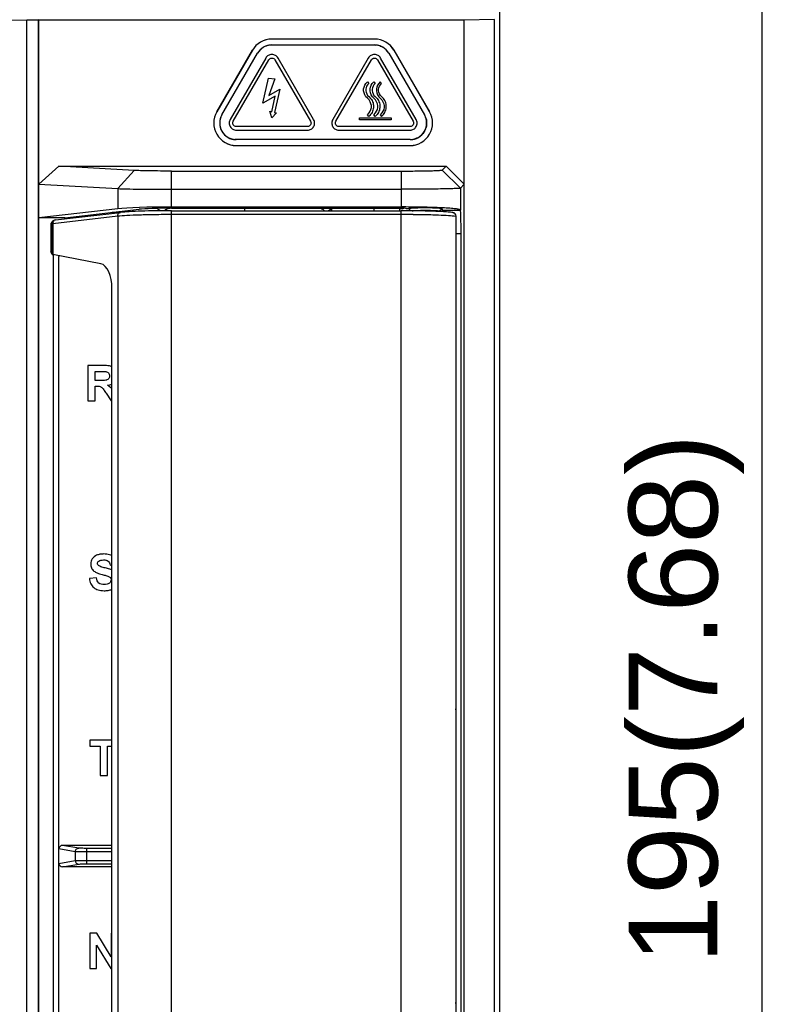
# Model space of a CAD drawing. Header units: millimetres. Extents: x 1895 to 2561, y -1570 to -291.
# Tile 20 of 61: x 2153 to 2219, y -1394 to -1310. Entities that reach past the tile are written whole.
import ezdxf

# ---------------------------------------------------------------- set-up
doc = ezdxf.new("R2010")
doc.units = ezdxf.units.MM
doc.header["$LTSCALE"] = 23.1
doc.header["$PDMODE"] = 3
doc.header["$PDSIZE"] = 0.31
doc.layers.get('0').update_dxf_attribs({"linetype": 'CONTINUOUS'})
doc.layers.get('Defpoints').update_dxf_attribs({"linetype": 'CONTINUOUS'})
for name, color, linetype in [('02___PRT_ALL_AXES', 7, 'CONTINUOUS'), ('9', 7, 'CONTINUOUS'), ('LAYER_1', 7, 'CONTINUOUS')]:
    doc.layers.add(name, color=color, linetype=linetype)
doc.styles.get("Standard").update_dxf_attribs({"font": 'arial.ttf'})
doc.dimstyles.new('DIMSTYLE_2$0', dxfattribs={"dimtxt": 2.5, "dimasz": 3, "dimexe": 0.18, "dimexo": 0.0625, "dimgap": 0.09, "dimtad": 1, "dimdec": 0, "dimdsep": 46, "dimtxsty": 'Standard', "dimblk": '_FILLED', "dimcen": 0.09, "dimadec": 0, "dimazin": 0, "dimtp": 0.01, "dimtm": 0.01, "dimtfac": 1, "dimtdec": 0, "dimtofl": 0, "dimtmove": 0, "dimatfit": 3, "dimldrblk": '_FILLED', "dimfxl": 0, "dimtolj": 1, "dimarcsym": 0})

# ---------------------------------------------------------------- blocks, each defined once
blk = doc.blocks.new('_FILLED')
at = {"color": 0, "linetype": 'ByBlock'}
blk.add_solid([(0, 0), (-1, 0.2), (-1, -0.2)], dxfattribs=at)
blk = doc.blocks.new('*D25')
at = {"color": 0, "linetype": 'Continuous', "lineweight": -2}
for p, q in [((2189.861, -1270.248), (2218.503, -1270.248)), ((2216.003, -1275.248), (2216.003, -1460.248)), ((2173.547, -1465.248), (2218.503, -1465.248))]:
    blk.add_line(p, q, dxfattribs=at)
at = {"layer": 'Defpoints', "color": 0, "linetype": 'Continuous'}
for p in [(2188.861, -1270.248), (2172.547, -1465.248), (2216.003, -1465.248)]:
    blk.add_point(p, dxfattribs=at)
at = {"color": 0, "linetype": 'Continuous', "lineweight": -2, "xscale": 5, "yscale": 5, "zscale": 5}
for p, rotation in [((2216.003, -1270.248), 90), ((2216.003, -1465.248), 270)]:
    blk.add_blockref('_FILLED', p, dxfattribs=dict(at, rotation=rotation))
at = {"color": 0, "linetype": 'Continuous', "insert": (2204.753, -1367.748), "char_height": 7.5, "width": 14.94424, "attachment_point": 2, "rotation": 90, "line_spacing_factor": 0.9}
blk.add_mtext('\\A1;195(7.68)', dxfattribs=at)

msp = doc.modelspace()

# ---------------------------------------------------------------- linework, layer by layer
at = {"color": 0, "linetype": 'Continuous'}
for p, q in [((2193.861, -1451.949), (2193.861, -1283.548)), ((2153.861, -1452.29), (2153.861, -1310.309)), ((2153.861, -1310.309), (2154.809, -1310.309)), ((2154.809, -1310.309), (2154.809, -1452.29)), ((2154.861, -1310.362), (2154.809, -1310.309)), ((2154.861, -1324.223), (2154.861, -1310.362)), ((2190.851, -1310.362), (2154.861, -1310.362)), ((2193.416, -1310.296), (2190.851, -1310.362)), ((2190.851, -1451.456), (2190.851, -1310.362)), ((2193.416, -1451.511), (2193.416, -1310.296)), ((2174.577, -1311.945), (2174.577, -1311.948)), ((2183.254, -1311.945), (2174.577, -1311.945)), ((2183.254, -1311.948), (2174.577, -1311.948)), ((2183.254, -1311.948), (2183.254, -1311.945)), ((2172.925, -1312.898), (2169.918, -1318.096)), ((2169.921, -1318.097), (2172.928, -1312.899)), ((2170.354, -1318.348), (2173.361, -1313.149)), ((2172.928, -1312.899), (2172.925, -1312.898)), ((2174.577, -1312.448), (2183.254, -1312.448)), ((2184.47, -1313.149), (2187.478, -1318.348)), ((2184.906, -1312.898), (2184.903, -1312.899)), ((2184.903, -1312.899), (2187.91, -1318.097)), ((2187.913, -1318.096), (2184.906, -1312.898)), ((2169.918, -1318.096), (2169.921, -1318.097)), ((2187.91, -1318.097), (2187.913, -1318.096)), ((2186.261, -1320.448), (2171.57, -1320.448)), ((2171.569, -1320.948), (2171.569, -1320.952)), ((2171.569, -1320.948), (2186.262, -1320.948)), ((2171.569, -1320.952), (2186.262, -1320.952)), ((2186.262, -1320.952), (2186.262, -1320.948)), ((2154.861, -1324.223), (2156.547, -1322.69)), ((2156.547, -1322.69), (2189.312, -1322.69)), ((2162.937, -1323.056), (2156.547, -1322.69)), ((2162.937, -1323.056), (2161.537, -1324.596)), ((2166.084, -1326.148), (2166.084, -1323.109)), ((2166.084, -1323.109), (2185.522, -1323.109)), ((2185.522, -1323.109), (2185.522, -1326.148)), ((2189.312, -1322.69), (2188.981, -1323.021)), ((2190.52, -1324.56), (2188.981, -1323.021)), ((2190.851, -1324.229), (2189.312, -1322.69)), ((2154.87, -1327.066), (2154.87, -1324.223)), ((2154.87, -1324.223), (2161.537, -1324.596)), ((2161.537, -1324.596), (2161.537, -1326.302)), ((2166.084, -1324.648), (2185.522, -1324.648)), ((2190.52, -1324.56), (2190.851, -1324.229)), ((2190.52, -1324.56), (2190.52, -1326.404)), ((2161.537, -1326.302), (2154.861, -1327.066)), ((2157.071, -1327.066), (2163.356, -1326.345)), ((2166.084, -1326.148), (2185.522, -1326.148)), ((2166.084, -1326.253), (2185.522, -1326.253)), ((2166.084, -1435.632), (2166.084, -1326.465)), ((2166.084, -1326.465), (2185.522, -1326.465)), ((2172.261, -1326.253), (2172.261, -1326.465)), ((2185.361, -1326.253), (2185.361, -1326.465)), ((2185.611, -1326.298), (2185.361, -1326.298)), ((2185.522, -1435.632), (2185.522, -1326.465)), ((2185.611, -1326.298), (2185.701, -1326.254)), ((2185.925, -1326.29), (2185.805, -1326.254)), ((2186.33, -1326.469), (2186.166, -1326.305)), ((2186.261, -1326.468), (2186.261, -1326.4)), ((2186.608, -1326.471), (2186.562, -1326.471)), ((2188.563, -1326.203), (2188.525, -1326.201)), ((2188.965, -1326.297), (2188.766, -1326.496)), ((2188.861, -1326.538), (2188.861, -1326.401)), ((2189.026, -1326.416), (2188.968, -1326.3)), ((2189.026, -1326.416), (2190.526, -1326.416)), ((2190.52, -1326.404), (2190.526, -1326.416)), ((2154.861, -1435.031), (2154.861, -1327.066)), ((2157.071, -1327.066), (2154.861, -1327.066)), ((2155.96, -1327.454), (2156.084, -1327.33)), ((2156.041, -1327.539), (2161.537, -1326.909)), ((2156.28, -1327.24), (2161.775, -1326.61)), ((2157.071, -1327.15), (2157.071, -1327.066)), ((2157.361, -1327.116), (2157.361, -1327.032)), ((2158.961, -1326.933), (2158.961, -1326.849)), ((2158.965, -1326.933), (2158.979, -1326.847)), ((2160.124, -1326.716), (2160.136, -1326.798)), ((2161.683, -1326.621), (2161.076, -1326.607)), ((2161.537, -1326.909), (2161.537, -1435.188)), ((2166.084, -1326.765), (2185.522, -1326.765)), ((2186.491, -1326.769), (2186.523, -1326.77)), ((2186.523, -1326.77), (2186.549, -1326.77)), ((2186.549, -1326.77), (2186.565, -1326.77)), ((2188.564, -1326.815), (2188.589, -1326.816)), ((2188.589, -1326.816), (2188.616, -1326.817)), ((2188.616, -1326.817), (2188.679, -1326.82)), ((2188.958, -1326.542), (2188.916, -1326.54)), ((2189.892, -1326.618), (2189.892, -1326.618)), ((2190.132, -1326.916), (2190.132, -1368.676)), ((2190.155, -1326.916), (2190.132, -1326.916)), ((2190.155, -1368.517), (2190.155, -1326.916)), ((2155.872, -1327.667), (2155.997, -1327.542)), ((2155.872, -1327.667), (2155.872, -1329.948)), ((2155.997, -1330.156), (2155.997, -1327.542)), ((2156.041, -1327.539), (2156.041, -1330.172)), ((2190.576, -1328.413), (2190.155, -1328.413)), ((2190.576, -1433.684), (2190.576, -1328.413)), ((2155.997, -1330.156), (2155.872, -1329.948)), ((2160.106, -1330.95), (2156.041, -1330.172)), ((2156.072, -1330.348), (2156.072, -1431.748)), ((2156.572, -1431.748), (2156.572, -1330.348)), ((2161.048, -1429.053), (2161.048, -1333.043)), ((2159.018, -1339.548), (2159.018, -1342.548)), ((2160.293, -1339.548), (2159.018, -1339.548)), ((2159.624, -1340.817), (2159.624, -1340.056)), ((2159.624, -1340.056), (2160.097, -1340.056)), ((2160.072, -1340.817), (2159.624, -1340.817)), ((2159.624, -1342.548), (2159.624, -1341.296)), ((2159.624, -1341.296), (2159.747, -1341.296)), ((2160.553, -1341.896), (2160.991, -1342.548)), ((2159.018, -1342.548), (2159.624, -1342.548)), ((2160.991, -1342.548), (2161.048, -1342.548)), ((2160.895, -1356.431), (2161.048, -1356.424)), ((2159.737, -1357.513), (2159.147, -1357.571)), ((2190.148, -1368.673), (2190.132, -1368.673)), ((2190.132, -1368.676), (2190.132, -1393.421)), ((2190.148, -1393.424), (2190.148, -1368.673)), ((2161.048, -1371.238), (2159.175, -1371.238)), ((2159.175, -1371.238), (2159.175, -1371.746)), ((2159.175, -1371.746), (2160.065, -1371.746)), ((2160.065, -1371.746), (2160.065, -1374.238)), ((2160.671, -1371.746), (2161.048, -1371.746)), ((2160.671, -1374.238), (2160.671, -1371.746)), ((2160.065, -1374.238), (2160.671, -1374.238)), ((2157.944, -1380.675), (2156.572, -1380.436)), ((2161.048, -1380.137), (2156.874, -1380.137)), ((2158.241, -1380.375), (2156.874, -1380.137)), ((2161.048, -1380.391), (2158.933, -1380.391)), ((2158.933, -1381.706), (2158.933, -1380.391)), ((2156.572, -1381.661), (2157.944, -1381.422)), ((2157.944, -1380.675), (2157.944, -1381.422)), ((2161.048, -1380.691), (2158.933, -1380.691)), ((2158.933, -1381.406), (2161.048, -1381.406)), ((2156.874, -1381.96), (2158.241, -1381.722)), ((2161.048, -1381.96), (2156.874, -1381.96)), ((2158.933, -1381.706), (2161.048, -1381.706)), ((2159.761, -1387.551), (2159.173, -1387.551)), ((2159.173, -1387.551), (2159.173, -1390.551)), ((2160.996, -1389.562), (2159.761, -1387.551)), ((2161.048, -1387.551), (2160.996, -1387.551)), ((2160.996, -1387.551), (2160.996, -1389.562)), ((2159.735, -1388.579), (2160.951, -1390.551)), ((2159.735, -1390.551), (2159.735, -1388.579)), ((2159.173, -1390.551), (2159.735, -1390.551)), ((2160.951, -1390.551), (2161.048, -1390.551)), ((2190.132, -1393.421), (2190.132, -1435.181)), ((2190.132, -1393.424), (2190.148, -1393.424)), ((2190.155, -1393.579), (2190.154, -1393.551)), ((2190.155, -1393.58), (2190.155, -1393.579))]:
    msp.add_line(p, q, dxfattribs=at)
for points in [[(2190.148, -1368.673), (2190.148, -1368.649), (2190.15, -1368.612), (2190.152, -1368.577), (2190.154, -1368.543), (2190.155, -1368.517)], [(2190.154, -1393.551), (2190.149, -1393.473), (2190.148, -1393.432), (2190.148, -1393.424)]]:
    msp.add_lwpolyline(points, dxfattribs=at)
for centre, radius, start, end in [((2174.577, -1313.853), 1.908, 90, 149.94771), ((2174.577, -1313.853), 1.905, 90, 149.94771), ((2183.254, -1313.853), 1.908, 30.05229, 90), ((2183.254, -1313.853), 1.905, 30.05229, 90), ((2174.577, -1313.853), 1.405, 89.98573, 149.90878), ((2183.254, -1313.853), 1.405, 30.08851, 90.01702), ((2171.563, -1319.048), 1.901, 149.94771, 210.07087), ((2171.563, -1319.048), 1.898, 149.94771, 210.07085), ((2186.268, -1319.048), 1.898, 329.93216, 30.05229), ((2186.268, -1319.048), 1.901, 329.93214, 30.05229), ((2171.563, -1319.048), 1.398, 149.94415, 210.07209), ((2186.268, -1319.048), 1.398, 329.93192, 30.05987), ((2171.569, -1319.044), 1.405, 210.10277, 270.02808), ((2186.262, -1319.044), 1.405, 269.97467, 329.89451), ((2171.569, -1319.044), 1.908, 210.09416, 270), ((2171.569, -1319.044), 1.905, 210.09418, 270), ((2186.262, -1319.044), 1.905, 270, 329.90372), ((2186.262, -1319.044), 1.908, 270, 329.90374), ((2185.557, -1411.428), 84.963, 89.32199, 89.47779), ((2189.256, -1326.985), 0.692, 135.05508, 138.86642), ((2189.855, -1326.916), 0.3, 0.00002, 82.82199), ((2157.072, -1330.348), 1, 170.34482, 180), ((2157.072, -1330.348), 0.5, 171.48443, 180)]:
    msp.add_arc(centre, radius, start, end, dxfattribs=at)
for centre, major_axis, ratio, start_param, end_param in [((2166.084, -1326.411), (5, 0), 0.052408, 1.570796, 2.712815), ((2166.084, -1326.411), (3, 0), 0.052408, 1.570796, 2.712815), ((2185.522, -1326.411), (3, 0), 0.052408, 1.476211, 1.570796), ((2189.023, -1328.413), (0, 2), 0.026186, -0.366678, -0.05236), ((2190.523, -1328.413), (0, 2), 0.026186, -1.570796, -0.05236), ((2162.059, -1326.947), (1.863, -0.829), 0.084128, 1.778142, 1.873461), ((2156.172, -1327.666), (0.213, 0.213), 0.997265, 1.570796, 2.357564), ((2156.496, -1330.154), (0.5, 0), 0.087489, -3.089233, -2.712815), ((2160.06, -1332.949), (-0.061, 2.007), 0.491379, -1.632944, -0.109271), ((2156.875, -1380.437), (0.299, -0.052), 0.988605, 1.745579, 3.312493), ((2156.875, -1381.66), (0.299, 0.052), 0.988605, 2.970693, 4.537606)]:
    msp.add_ellipse(centre, major_axis=major_axis, ratio=ratio, start_param=start_param, end_param=end_param, dxfattribs=at)
for points, knots in [([(2166.084, -1323.109), (2165.46, -1323.109), (2164.589, -1323.104), (2163.54, -1323.081), (2163.114, -1323.066), (2162.937, -1323.056)], [0, 0, 0, 0, 0.594222, 0.830707, 1, 1, 1, 1]), ([(2185.522, -1323.109), (2185.743, -1323.109), (2186.178, -1323.108), (2186.809, -1323.103), (2187.393, -1323.095), (2187.907, -1323.085), (2188.283, -1323.074), (2188.535, -1323.063), (2188.683, -1323.056), (2188.801, -1323.048), (2188.89, -1323.041), (2188.944, -1323.031), (2188.975, -1323.027), (2188.981, -1323.021)], [0, 0, 0, 0, 0.19174, 0.37649, 0.547121, 0.697475, 0.821912, 0.872937, 0.915837, 0.950248, 0.975834, 0.99241, 1, 1, 1, 1]), ([(2161.537, -1324.596), (2161.793, -1324.606), (2162.408, -1324.621), (2163.924, -1324.643), (2165.183, -1324.649), (2166.084, -1324.648)], [0, 0, 0, 0, 0.169279, 0.405763, 1, 1, 1, 1]), ([(2190.52, -1324.56), (2190.51, -1324.567), (2190.468, -1324.57), (2190.388, -1324.58), (2190.259, -1324.587), (2190.089, -1324.595), (2189.875, -1324.603), (2189.511, -1324.613), (2188.968, -1324.624), (2188.225, -1324.635), (2187.382, -1324.643), (2186.469, -1324.647), (2185.841, -1324.649), (2185.522, -1324.648)], [0, 0, 0, 0, 0.00739, 0.023893, 0.049449, 0.083849, 0.126751, 0.177786, 0.302262, 0.452675, 0.623375, 0.808195, 1, 1, 1, 1]), ([(2166.084, -1326.465), (2165.641, -1326.465), (2164.789, -1326.471), (2163.599, -1326.498), (2162.606, -1326.541), (2162.02, -1326.582), (2161.775, -1326.61)], [0, 0, 0, 0, 0.308488, 0.592135, 0.828461, 1, 1, 1, 1]), ([(2165.163, -1326.47), (2165.139, -1326.458), (2165.034, -1326.402), (2164.935, -1326.332), (2164.866, -1326.269)], [0, 0, 0, 0, 0.219685, 1, 1, 1, 1]), ([(2165.848, -1326.288), (2165.8, -1326.301), (2165.716, -1326.326), (2165.621, -1326.364), (2165.565, -1326.396), (2165.531, -1326.423), (2165.513, -1326.449), (2165.512, -1326.467)], [0, 0, 0, 0, 0.380429, 0.668342, 0.778939, 0.868975, 1, 1, 1, 1]), ([(2165.992, -1326.254), (2165.98, -1326.256), (2165.931, -1326.267), (2165.884, -1326.279), (2165.848, -1326.288)], [0, 0, 0, 0, 0.265105, 1, 1, 1, 1]), ([(2179.011, -1326.465), (2179.008, -1326.443), (2178.98, -1326.412), (2178.933, -1326.381), (2178.878, -1326.354), (2178.811, -1326.328), (2178.693, -1326.291), (2178.598, -1326.268), (2178.529, -1326.253)], [0, 0, 0, 0, 0.120164, 0.208342, 0.318958, 0.453133, 0.611331, 1, 1, 1, 1]), ([(2179.671, -1326.255), (2179.623, -1326.301), (2179.527, -1326.378), (2179.42, -1326.439), (2179.371, -1326.465)], [0, 0, 0, 0, 0.543755, 1, 1, 1, 1]), ([(2186.331, -1326.468), (2186.264, -1326.468), (2185.994, -1326.466), (2185.724, -1326.465), (2185.522, -1326.465)], [0, 0, 0, 0, 0.248623, 1, 1, 1, 1]), ([(2186.563, -1326.154), (2186.478, -1326.153), (2186.131, -1326.15), (2185.784, -1326.148), (2185.523, -1326.148)], [0, 0, 0, 0, 0.247874, 1, 1, 1, 1]), ([(2186.162, -1326.3), (2186.11, -1326.3), (2186.04, -1326.3), (2185.962, -1326.294), (2185.934, -1326.292), (2185.925, -1326.29)], [0, 0, 0, 0, 0.653014, 0.878454, 1, 1, 1, 1]), ([(2186.56, -1326.25), (2186.504, -1326.253), (2186.407, -1326.259), (2186.295, -1326.27), (2186.228, -1326.279), (2186.194, -1326.285), (2186.174, -1326.291), (2186.163, -1326.297), (2186.162, -1326.3)], [0, 0, 0, 0, 0.412597, 0.722489, 0.835299, 0.918999, 0.973303, 1, 1, 1, 1]), ([(2186.444, -1326.47), (2186.453, -1326.469), (2186.491, -1326.463), (2186.53, -1326.46), (2186.56, -1326.457)], [0, 0, 0, 0, 0.213939, 1, 1, 1, 1]), ([(2187.562, -1326.228), (2187.469, -1326.228), (2187.135, -1326.23), (2186.801, -1326.237), (2186.56, -1326.25)], [0, 0, 0, 0, 0.276665, 1, 1, 1, 1]), ([(2186.56, -1326.457), (2186.704, -1326.444), (2187.038, -1326.43), (2187.372, -1326.425), (2187.562, -1326.425)], [0, 0, 0, 0, 0.433225, 1, 1, 1, 1]), ([(2188.525, -1326.201), (2188.374, -1326.195), (2187.721, -1326.172), (2187.067, -1326.16), (2186.563, -1326.154)], [0, 0, 0, 0, 0.229947, 1, 1, 1, 1]), ([(2188.555, -1326.522), (2188.408, -1326.516), (2187.759, -1326.491), (2187.11, -1326.477), (2186.608, -1326.471)], [0, 0, 0, 0, 0.226648, 1, 1, 1, 1]), ([(2188.563, -1326.25), (2188.492, -1326.246), (2188.158, -1326.232), (2187.824, -1326.228), (2187.562, -1326.228)], [0, 0, 0, 0, 0.2133, 1, 1, 1, 1]), ([(2187.562, -1326.425), (2187.751, -1326.425), (2188.084, -1326.43), (2188.418, -1326.444), (2188.562, -1326.457)], [0, 0, 0, 0, 0.566519, 1, 1, 1, 1]), ([(2188.743, -1326.531), (2188.727, -1326.53), (2188.665, -1326.527), (2188.602, -1326.525), (2188.555, -1326.522)], [0, 0, 0, 0, 0.245672, 1, 1, 1, 1]), ([(2188.562, -1326.457), (2188.591, -1326.459), (2188.64, -1326.464), (2188.706, -1326.473), (2188.742, -1326.482), (2188.765, -1326.49), (2188.766, -1326.496)], [0, 0, 0, 0, 0.414527, 0.721192, 0.915235, 1, 1, 1, 1]), ([(2189.012, -1326.223), (2188.976, -1326.221), (2188.827, -1326.214), (2188.677, -1326.207), (2188.563, -1326.203)], [0, 0, 0, 0, 0.240292, 1, 1, 1, 1]), ([(2188.961, -1326.3), (2188.96, -1326.297), (2188.949, -1326.291), (2188.929, -1326.285), (2188.895, -1326.279), (2188.828, -1326.27), (2188.715, -1326.259), (2188.618, -1326.253), (2188.563, -1326.25)], [0, 0, 0, 0, 0.026831, 0.081039, 0.164603, 0.277529, 0.587338, 1, 1, 1, 1]), ([(2190.52, -1326.404), (2190.514, -1326.391), (2190.47, -1326.371), (2190.39, -1326.349), (2190.261, -1326.326), (2190.09, -1326.303), (2189.876, -1326.281), (2189.512, -1326.251), (2189.22, -1326.233), (2189.012, -1326.223)], [0, 0, 0, 0, 0.028629, 0.084563, 0.169353, 0.282804, 0.423929, 0.591571, 1, 1, 1, 1]), ([(2156.084, -1327.33), (2156.056, -1327.358), (2156.012, -1327.425), (2155.996, -1327.503), (2155.997, -1327.542)], [0, 0, 0, 0, 0.499767, 1, 1, 1, 1]), ([(2156.28, -1327.241), (2156.247, -1327.244), (2156.181, -1327.266), (2156.074, -1327.358), (2156.04, -1327.468), (2156.041, -1327.539)], [0, 0, 0, 0, 0.24156, 0.48872, 1, 1, 1, 1]), ([(2156.28, -1327.24), (2156.246, -1327.244), (2156.174, -1327.26), (2156.112, -1327.302), (2156.084, -1327.33)], [0, 0, 0, 0, 0.462862, 1, 1, 1, 1]), ([(2161.537, -1326.909), (2161.535, -1326.838), (2161.57, -1326.728), (2161.676, -1326.636), (2161.742, -1326.614), (2161.775, -1326.611)], [0, 0, 0, 0, 0.511291, 0.758465, 1, 1, 1, 1]), ([(2161.537, -1326.909), (2161.792, -1326.881), (2162.407, -1326.84), (2163.454, -1326.798), (2164.713, -1326.771), (2165.614, -1326.765), (2166.084, -1326.765)], [0, 0, 0, 0, 0.169513, 0.405969, 0.69043, 1, 1, 1, 1]), ([(2185.522, -1326.765), (2185.603, -1326.765), (2185.926, -1326.765), (2186.249, -1326.767), (2186.491, -1326.769)], [0, 0, 0, 0, 0.251247, 1, 1, 1, 1]), ([(2186.565, -1326.77), (2186.743, -1326.772), (2187.41, -1326.781), (2188.077, -1326.797), (2188.564, -1326.815)], [0, 0, 0, 0, 0.267715, 1, 1, 1, 1]), ([(2188.679, -1326.82), (2188.961, -1326.831), (2189.446, -1326.855), (2189.93, -1326.892), (2190.132, -1326.916)], [0, 0, 0, 0, 0.5817, 1, 1, 1, 1]), ([(2188.916, -1326.54), (2188.902, -1326.539), (2188.844, -1326.536), (2188.786, -1326.533), (2188.743, -1326.531)], [0, 0, 0, 0, 0.2454, 1, 1, 1, 1]), ([(2189.892, -1326.618), (2189.757, -1326.601), (2189.446, -1326.572), (2189.134, -1326.552), (2188.958, -1326.542)], [0, 0, 0, 0, 0.435012, 1, 1, 1, 1]), ([(2189.892, -1326.618), (2189.926, -1326.622), (2189.992, -1326.644), (2190.098, -1326.736), (2190.133, -1326.846), (2190.132, -1326.916)], [0, 0, 0, 0, 0.243308, 0.491276, 1, 1, 1, 1]), ([(2155.997, -1327.542), (2156.001, -1327.541), (2156.016, -1327.54), (2156.031, -1327.539), (2156.041, -1327.539)], [0, 0, 0, 0, 0.309366, 1, 1, 1, 1]), ([(2161.051, -1339.656), (2161.031, -1339.646), (2160.922, -1339.6), (2160.666, -1339.558), (2160.431, -1339.548), (2160.293, -1339.548)], [0, 0, 0, 0, 0.083939, 0.461064, 1, 1, 1, 1]), ([(2160.097, -1340.056), (2160.152, -1340.056), (2160.299, -1340.058), (2160.447, -1340.054), (2160.538, -1340.068)], [0, 0, 0, 0, 0.375033, 1, 1, 1, 1]), ([(2160.538, -1340.068), (2160.623, -1340.08), (2160.798, -1340.16), (2160.868, -1340.421), (2160.815, -1340.662), (2160.683, -1340.757), (2160.616, -1340.78)], [0, 0, 0, 0, 0.267016, 0.535062, 0.778698, 1, 1, 1, 1]), ([(2159.747, -1341.296), (2159.849, -1341.296), (2159.992, -1341.296), (2160.151, -1341.377), (2160.256, -1341.472), (2160.386, -1341.651), (2160.489, -1341.8), (2160.553, -1341.896)], [0, 0, 0, 0, 0.285958, 0.383692, 0.493163, 0.677826, 1, 1, 1, 1]), ([(2160.616, -1340.78), (2160.592, -1340.788), (2160.411, -1340.819), (2160.229, -1340.817), (2160.072, -1340.817)], [0, 0, 0, 0, 0.140761, 1, 1, 1, 1]), ([(2161.049, -1341.529), (2161.034, -1341.511), (2160.976, -1341.445), (2160.856, -1341.338), (2160.742, -1341.261), (2160.68, -1341.224)], [0, 0, 0, 0, 0.146274, 0.551393, 1, 1, 1, 1]), ([(2159.759, -1355.6), (2159.611, -1355.663), (2159.349, -1355.867), (2159.224, -1356.296), (2159.302, -1356.675), (2159.509, -1356.949), (2159.833, -1357.129), (2160.074, -1357.199), (2160.215, -1357.234)], [0, 0, 0, 0, 0.204585, 0.393826, 0.536442, 0.682126, 0.815383, 1, 1, 1, 1]), ([(2161.05, -1355.641), (2160.985, -1355.606), (2160.842, -1355.55), (2160.606, -1355.504), (2160.331, -1355.49), (2160.041, -1355.509), (2159.845, -1355.563), (2159.759, -1355.6)], [0, 0, 0, 0, 0.166173, 0.343299, 0.543773, 0.787249, 1, 1, 1, 1]), ([(2160.481, -1356.674), (2160.36, -1356.646), (2160.171, -1356.594), (2159.946, -1356.51), (2159.849, -1356.397), (2159.828, -1356.29), (2159.849, -1356.182), (2159.948, -1356.079), (2160.12, -1356.011), (2160.328, -1355.992), (2160.47, -1356.001), (2160.532, -1356.015)], [0, 0, 0, 0, 0.228156, 0.362111, 0.427498, 0.489665, 0.554967, 0.621572, 0.740456, 0.885087, 1, 1, 1, 1]), ([(2160.532, -1356.015), (2160.544, -1356.017), (2160.613, -1356.034), (2160.799, -1356.113), (2160.874, -1356.309), (2160.895, -1356.431)], [0, 0, 0, 0, 0.060875, 0.364135, 1, 1, 1, 1]), ([(2160.215, -1357.234), (2160.273, -1357.248), (2160.435, -1357.29), (2160.598, -1357.329), (2160.7, -1357.365)], [0, 0, 0, 0, 0.353074, 1, 1, 1, 1]), ([(2161.049, -1356.85), (2160.989, -1356.824), (2160.802, -1356.757), (2160.611, -1356.705), (2160.481, -1356.674)], [0, 0, 0, 0, 0.329305, 1, 1, 1, 1]), ([(2159.147, -1357.571), (2159.165, -1357.723), (2159.233, -1358.009), (2159.493, -1358.367), (2159.821, -1358.532), (2160.125, -1358.591), (2160.415, -1358.606), (2160.727, -1358.586), (2160.947, -1358.529), (2161.045, -1358.487), (2161.048, -1358.486)], [0, 0, 0, 0, 0.186018, 0.350269, 0.520078, 0.61727, 0.726201, 0.871466, 0.99523, 1, 1, 1, 1]), ([(2160.154, -1358.058), (2160.15, -1358.057), (2160.076, -1358.034), (2159.857, -1357.921), (2159.765, -1357.673), (2159.737, -1357.513)], [0, 0, 0, 0, 0.015959, 0.321114, 1, 1, 1, 1]), ([(2160.7, -1357.365), (2160.78, -1357.393), (2160.927, -1357.457), (2161.019, -1357.723), (2160.878, -1357.964), (2160.634, -1358.075), (2160.397, -1358.096), (2160.231, -1358.08), (2160.154, -1358.058)], [0, 0, 0, 0, 0.171791, 0.301358, 0.523054, 0.662607, 0.837595, 1, 1, 1, 1]), ([(2190.132, -1368.679), (2190.132, -1368.646), (2190.139, -1368.592), (2190.155, -1368.539), (2190.155, -1368.517)], [0, 0, 0, 0, 0.599815, 1, 1, 1, 1]), ([(2157.944, -1380.675), (2157.945, -1380.599), (2158.007, -1380.441), (2158.165, -1380.376), (2158.241, -1380.375)], [0, 0, 0, 0, 0.501898, 1, 1, 1, 1]), ([(2158.933, -1380.391), (2158.852, -1380.391), (2158.7, -1380.39), (2158.495, -1380.388), (2158.346, -1380.382), (2158.267, -1380.38), (2158.241, -1380.375)], [0, 0, 0, 0, 0.35176, 0.659487, 0.884965, 1, 1, 1, 1]), ([(2158.933, -1380.691), (2158.817, -1380.691), (2158.6, -1380.69), (2158.308, -1380.688), (2158.094, -1380.682), (2157.982, -1380.68), (2157.944, -1380.675)], [0, 0, 0, 0, 0.351823, 0.659606, 0.885095, 1, 1, 1, 1]), ([(2157.944, -1381.422), (2157.982, -1381.417), (2158.094, -1381.415), (2158.308, -1381.409), (2158.6, -1381.407), (2158.817, -1381.406), (2158.933, -1381.406)], [0, 0, 0, 0, 0.114764, 0.339951, 0.647861, 1, 1, 1, 1]), ([(2157.944, -1381.422), (2157.945, -1381.498), (2158.007, -1381.656), (2158.165, -1381.721), (2158.241, -1381.722)], [0, 0, 0, 0, 0.501898, 1, 1, 1, 1]), ([(2158.241, -1381.722), (2158.267, -1381.717), (2158.346, -1381.715), (2158.495, -1381.709), (2158.7, -1381.707), (2158.852, -1381.706), (2158.933, -1381.706)], [0, 0, 0, 0, 0.114895, 0.34007, 0.647924, 1, 1, 1, 1]), ([(2190.155, -1393.579), (2190.155, -1393.558), (2190.139, -1393.505), (2190.132, -1393.451), (2190.132, -1393.418)], [0, 0, 0, 0, 0.400807, 1, 1, 1, 1])]:
    msp.add_open_spline(points, degree=3, knots=knots, dxfattribs=at)
msp.add_open_spline([(2160.68, -1341.224), (2160.805, -1341.207), (2160.934, -1341.171), (2161.049, -1341.113)], degree=3, dxfattribs=at)
at = {"layer": '02___PRT_ALL_AXES', "color": 0, "linetype": 'Continuous'}
msp.add_line((2151.861, -1310.362), (2153.861, -1310.309), dxfattribs=at)
at = {"layer": '9', "color": 0, "linetype": 'Continuous'}
for p, q in [((2179.661, -1326.465), (2179.661, -1326.263)), ((2183.211, -1326.253), (2183.211, -1326.465))]:
    msp.add_line(p, q, dxfattribs=at)
at = {"layer": 'LAYER_1', "color": 0, "linetype": 'Continuous'}
for p, q in [((2170.354, -1318.348), (2173.362, -1313.149)), ((2173.362, -1313.149), (2173.369, -1313.137)), ((2174.578, -1312.448), (2183.254, -1312.448)), ((2183.254, -1312.448), (2183.373, -1312.454)), ((2184.155, -1312.775), (2184.158, -1312.777)), ((2184.47, -1313.149), (2187.478, -1318.348)), ((2174.057, -1313.549), (2171.049, -1318.748)), ((2171.31, -1318.898), (2174.317, -1313.699)), ((2174.839, -1313.699), (2177.848, -1318.898)), ((2178.109, -1318.748), (2175.099, -1313.549)), ((2182.733, -1313.549), (2179.723, -1318.748)), ((2179.984, -1318.898), (2182.994, -1313.699)), ((2183.515, -1313.699), (2186.523, -1318.898)), ((2186.783, -1318.748), (2183.775, -1313.549)), ((2173.811, -1317.369), (2174.301, -1315.24)), ((2174.301, -1315.24), (2174.823, -1315.32)), ((2174.823, -1315.32), (2174.324, -1316.709)), ((2182.662, -1315.56), (2182.776, -1315.7)), ((2183.202, -1315.56), (2183.316, -1315.7)), ((2183.855, -1315.7), (2183.742, -1315.56)), ((2174.324, -1316.709), (2175.245, -1316.186)), ((2175.245, -1316.186), (2174.793, -1318.149)), ((2174.869, -1316.767), (2173.811, -1317.369)), ((2174.563, -1318.096), (2174.869, -1316.767)), ((2182.662, -1316.952), (2182.533, -1316.824)), ((2182.791, -1317.08), (2182.662, -1316.952)), ((2182.673, -1316.71), (2182.776, -1316.813)), ((2182.776, -1316.813), (2182.93, -1316.967)), ((2183.331, -1317.08), (2183.202, -1316.952)), ((2183.213, -1316.71), (2183.316, -1316.813)), ((2183.316, -1316.813), (2183.469, -1316.967)), ((2183.613, -1316.824), (2183.742, -1316.952)), ((2183.742, -1316.952), (2183.87, -1317.08)), ((2183.855, -1316.813), (2183.753, -1316.71)), ((2184.01, -1316.967), (2183.855, -1316.813)), ((2174.392, -1318.057), (2174.563, -1318.096)), ((2174.565, -1318.618), (2174.392, -1318.057)), ((2174.965, -1318.189), (2174.565, -1318.618)), ((2174.793, -1318.149), (2174.965, -1318.189)), ((2181.975, -1318.6), (2184.674, -1318.6)), ((2181.975, -1318.779), (2181.975, -1318.6)), ((2184.674, -1318.779), (2181.975, -1318.779)), ((2182.776, -1318.483), (2182.662, -1318.343)), ((2183.316, -1318.483), (2183.202, -1318.343)), ((2183.742, -1318.343), (2183.855, -1318.483)), ((2184.674, -1318.6), (2184.674, -1318.779)), ((2187.478, -1318.348), (2187.581, -1318.569)), ((2187.617, -1318.684), (2187.618, -1318.687)), ((2170.354, -1319.748), (2170.347, -1319.736)), ((2177.588, -1319.348), (2171.57, -1319.348)), ((2171.57, -1319.648), (2177.588, -1319.648)), ((2186.262, -1319.348), (2180.244, -1319.348)), ((2180.244, -1319.648), (2186.262, -1319.648)), ((2187.478, -1319.748), (2187.337, -1319.948)), ((2187.618, -1319.409), (2187.617, -1319.412)), ((2171.57, -1320.448), (2171.452, -1320.443)), ((2186.262, -1320.448), (2171.57, -1320.448)), ((2187.165, -1320.12), (2187.162, -1320.122))]:
    msp.add_line(p, q, dxfattribs=at)
for centre, radius, start, end in [((2174.55, -1313.837), 1.373, 145.34745, 149.35593), ((2174.566, -1313.848), 1.393, 144.16057, 145.35476), ((2174.578, -1313.857), 1.408, 140.59057, 144.15679), ((2174.587, -1313.864), 1.419, 139.06213, 140.59392), ((2174.592, -1313.869), 1.426, 135.70671, 139.06117), ((2174.594, -1313.87), 1.429, 134.19753, 135.70771), ((2174.593, -1313.869), 1.426, 130.79735, 134.19848), ((2174.589, -1313.864), 1.42, 129.34914, 130.79637), ((2174.582, -1313.856), 1.409, 125.59136, 129.35266), ((2174.574, -1313.845), 1.396, 124.65106, 125.58724), ((2174.564, -1313.83), 1.378, 120.31052, 124.65889), ((2174.554, -1313.814), 1.359, 119.60297, 120.30187), ((2174.563, -1313.83), 1.378, 115.2218, 119.59403), ((2174.572, -1313.847), 1.397, 114.34302, 115.22995), ((2174.577, -1313.86), 1.411, 110.49136, 114.33844), ((2174.581, -1313.871), 1.422, 109.16315, 110.49531), ((2174.584, -1313.878), 1.429, 105.6345, 109.1618), ((2174.585, -1313.88), 1.432, 104.29586, 105.63572), ((2174.584, -1313.879), 1.431, 100.71942, 104.29678), ((2174.583, -1313.873), 1.425, 99.56634, 100.71826), ((2174.581, -1313.862), 1.414, 95.4909, 99.57079), ((2174.58, -1313.849), 1.4, 94.91841, 95.48557), ((2174.578, -1313.828), 1.379, 90.02403, 94.92972), ((2183.252, -1313.848), 1.4, 84.66927, 85.05295), ((2183.251, -1313.862), 1.414, 80.32888, 84.66315), ((2183.249, -1313.873), 1.425, 79.49924, 80.33404), ((2183.248, -1313.879), 1.431, 75.50839, 79.4976), ((2183.248, -1313.881), 1.432, 74.62996, 75.50947), ((2183.249, -1313.877), 1.429, 70.52361, 74.63166), ((2183.251, -1313.871), 1.422, 69.87902, 70.52126), ((2183.239, -1313.869), 1.426, 45.19101, 49.92029), ((2183.238, -1313.87), 1.429, 44.97589, 45.19281), ((2183.24, -1313.869), 1.426, 40.19314, 44.9778), ((2183.267, -1313.847), 1.391, 30.10538, 40.22761), ((2171.536, -1319.048), 1.37, 175.66661, 179.29979), ((2171.555, -1319.049), 1.388, 174.04819, 175.67145), ((2171.568, -1319.051), 1.402, 170.99576, 174.04615), ((2171.58, -1319.053), 1.414, 168.88593, 170.99752), ((2171.586, -1319.054), 1.421, 166.24483, 168.8859), ((2171.589, -1319.055), 1.424, 163.79461, 166.24543), ((2171.588, -1319.054), 1.422, 161.0681, 163.79524), ((2171.582, -1319.052), 1.416, 159.03901, 161.06804), ((2171.571, -1319.048), 1.404, 155.8844, 159.04108), ((2171.559, -1319.042), 1.391, 154.44095, 155.88192), ((2171.54, -1319.034), 1.37, 150.57128, 154.44737), ((2171.523, -1319.024), 1.351, 149.94728, 150.56364), ((2186.244, -1319.054), 1.422, 15.09831, 19.96984), ((2171.518, -1319.048), 1.352, 179.30553, 180.71579), ((2171.536, -1319.047), 1.37, 180.72151, 184.34564), ((2171.555, -1319.046), 1.389, 184.34083, 185.98001), ((2171.568, -1319.045), 1.402, 185.98199, 189.00603), ((2171.58, -1319.043), 1.414, 189.00434, 191.14533), ((2171.587, -1319.041), 1.421, 191.14531, 193.74201), ((2171.59, -1319.041), 1.424, 193.74145, 196.26284), ((2171.588, -1319.041), 1.422, 196.26225, 198.89983), ((2171.582, -1319.043), 1.416, 198.89976, 201.0033), ((2171.572, -1319.047), 1.405, 201.00137, 204.11533), ((2171.559, -1319.053), 1.391, 204.11766, 205.58712), ((2171.541, -1319.062), 1.371, 205.58082, 209.43705), ((2171.525, -1319.07), 1.353, 210.07295, 210.65228), ((2171.542, -1319.06), 1.373, 210.66055, 214.65665), ((2171.559, -1319.049), 1.393, 214.64943, 215.86092), ((2186.275, -1319.054), 1.389, 329.98437, 340.09863), ((2186.244, -1319.041), 1.422, 340.06505, 344.89761), ((2171.571, -1319.04), 1.408, 215.8646, 219.40594), ((2171.58, -1319.032), 1.42, 219.40267, 220.95797), ((2171.585, -1319.028), 1.426, 220.95888, 224.29703), ((2171.587, -1319.026), 1.429, 224.29606, 225.82977), ((2171.585, -1319.028), 1.426, 225.8288, 229.20789), ((2171.581, -1319.033), 1.42, 229.20887, 230.6691), ((2171.574, -1319.042), 1.409, 230.66559, 234.41751), ((2171.566, -1319.052), 1.396, 234.42163, 235.36293), ((2171.556, -1319.068), 1.377, 235.35507, 239.70227), ((2171.546, -1319.084), 1.358, 239.71095, 240.40985), ((2171.555, -1319.067), 1.378, 240.41882, 244.79188), ((2171.564, -1319.05), 1.396, 244.78371, 245.67113), ((2171.569, -1319.037), 1.41, 245.67572, 249.52019), ((2171.574, -1319.026), 1.422, 249.51622, 250.85305), ((2171.576, -1319.019), 1.429, 250.85441, 254.37607), ((2171.577, -1319.016), 1.432, 254.37484, 255.72159), ((2171.576, -1319.018), 1.431, 255.72069, 259.28934), ((2171.575, -1319.023), 1.425, 259.29047, 260.4508), ((2171.573, -1319.035), 1.414, 260.44639, 264.51723), ((2171.572, -1319.048), 1.4, 264.52251, 265.09684), ((2186.262, -1319.069), 1.379, 270.01277, 274.95168), ((2186.26, -1319.049), 1.4, 274.94015, 275.31415), ((2186.259, -1319.035), 1.414, 275.32033, 279.66657), ((2186.257, -1319.024), 1.425, 279.66136, 280.48406), ((2186.256, -1319.018), 1.431, 280.48574, 284.48751), ((2186.255, -1319.016), 1.432, 284.4864, 285.35499), ((2186.256, -1319.02), 1.429, 285.35331, 289.47077), ((2186.258, -1319.026), 1.423, 289.47311, 290.10773), ((2186.247, -1319.028), 1.426, 310.06427, 314.79524), ((2186.246, -1319.026), 1.429, 314.79346, 315.00696), ((2186.248, -1319.028), 1.426, 315.00497, 319.83262)]:
    msp.add_arc(centre, radius, start, end, dxfattribs=at)
for points in [[(2183.254, -1312.448), (2183.254, -1312.448), (2183.254, -1312.448), (2183.254, -1312.448)], [(2183.202, -1316.952), (2183.155, -1316.914), (2183.112, -1316.87), (2183.073, -1316.824)]]:
    msp.add_open_spline(points, degree=3, dxfattribs=at)
for points, knots in [([(2183.74, -1312.535), (2183.815, -1312.563), (2183.961, -1312.631), (2184.093, -1312.723), (2184.155, -1312.775)], [0, 0, 0, 0, 0.496315, 1, 1, 1, 1]), ([(2174.578, -1313.249), (2174.464, -1313.252), (2174.264, -1313.306), (2174.117, -1313.453), (2174.057, -1313.549)], [0, 0, 0, 0, 0.500331, 1, 1, 1, 1]), ([(2174.317, -1313.699), (2174.347, -1313.651), (2174.421, -1313.578), (2174.521, -1313.551), (2174.578, -1313.549)], [0, 0, 0, 0, 0.499843, 1, 1, 1, 1]), ([(2175.099, -1313.549), (2175.039, -1313.452), (2174.892, -1313.306), (2174.692, -1313.252), (2174.578, -1313.249)], [0, 0, 0, 0, 0.49981, 1, 1, 1, 1]), ([(2174.578, -1313.549), (2174.635, -1313.551), (2174.735, -1313.578), (2174.809, -1313.651), (2174.839, -1313.699)], [0, 0, 0, 0, 0.500193, 1, 1, 1, 1]), ([(2183.254, -1313.249), (2183.141, -1313.252), (2182.94, -1313.306), (2182.793, -1313.452), (2182.733, -1313.549)], [0, 0, 0, 0, 0.500251, 1, 1, 1, 1]), ([(2182.994, -1313.699), (2183.024, -1313.651), (2183.097, -1313.578), (2183.197, -1313.551), (2183.254, -1313.549)], [0, 0, 0, 0, 0.499908, 1, 1, 1, 1]), ([(2183.775, -1313.549), (2183.715, -1313.453), (2183.568, -1313.306), (2183.368, -1313.253), (2183.254, -1313.249)], [0, 0, 0, 0, 0.49977, 1, 1, 1, 1]), ([(2183.254, -1313.549), (2183.311, -1313.551), (2183.411, -1313.578), (2183.485, -1313.651), (2183.515, -1313.699)], [0, 0, 0, 0, 0.500157, 1, 1, 1, 1]), ([(2182.533, -1316.824), (2182.379, -1316.595), (2182.248, -1316.156), (2182.466, -1315.753), (2182.662, -1315.56)], [0, 0, 0, 0, 0.499898, 1, 1, 1, 1]), ([(2183.073, -1316.824), (2182.919, -1316.595), (2182.788, -1316.156), (2183.006, -1315.753), (2183.202, -1315.56)], [0, 0, 0, 0, 0.499924, 1, 1, 1, 1]), ([(2183.742, -1315.56), (2183.545, -1315.753), (2183.328, -1316.157), (2183.46, -1316.595), (2183.613, -1316.824)], [0, 0, 0, 0, 0.499917, 1, 1, 1, 1]), ([(2182.776, -1315.7), (2182.619, -1315.854), (2182.445, -1316.176), (2182.55, -1316.527), (2182.673, -1316.71)], [0, 0, 0, 0, 0.500045, 1, 1, 1, 1]), ([(2183.316, -1315.7), (2183.159, -1315.854), (2182.984, -1316.176), (2183.09, -1316.527), (2183.213, -1316.71)], [0, 0, 0, 0, 0.500005, 1, 1, 1, 1]), ([(2183.753, -1316.71), (2183.63, -1316.527), (2183.524, -1316.177), (2183.698, -1315.854), (2183.855, -1315.7)], [0, 0, 0, 0, 0.500099, 1, 1, 1, 1]), ([(2182.662, -1318.343), (2182.858, -1318.151), (2183.076, -1317.747), (2182.944, -1317.309), (2182.791, -1317.08)], [0, 0, 0, 0, 0.499967, 1, 1, 1, 1]), ([(2182.93, -1316.967), (2183.023, -1317.078), (2183.155, -1317.333), (2183.195, -1317.76), (2183.07, -1318.169), (2182.889, -1318.393), (2182.776, -1318.483)], [0, 0, 0, 0, 0.254257, 0.499716, 0.745334, 1, 1, 1, 1]), ([(2183.202, -1318.343), (2183.398, -1318.151), (2183.616, -1317.748), (2183.484, -1317.309), (2183.331, -1317.08)], [0, 0, 0, 0, 0.500026, 1, 1, 1, 1]), ([(2183.469, -1316.967), (2183.562, -1317.078), (2183.694, -1317.333), (2183.734, -1317.759), (2183.61, -1318.169), (2183.429, -1318.393), (2183.316, -1318.483)], [0, 0, 0, 0, 0.254362, 0.499824, 0.7454, 1, 1, 1, 1]), ([(2183.87, -1317.08), (2184.024, -1317.309), (2184.156, -1317.748), (2183.938, -1318.151), (2183.742, -1318.343)], [0, 0, 0, 0, 0.499971, 1, 1, 1, 1]), ([(2183.855, -1318.483), (2183.968, -1318.393), (2184.149, -1318.169), (2184.274, -1317.76), (2184.235, -1317.333), (2184.103, -1317.078), (2184.01, -1316.967)], [0, 0, 0, 0, 0.254699, 0.500332, 0.74576, 1, 1, 1, 1]), ([(2171.049, -1318.748), (2170.995, -1318.848), (2170.942, -1319.048), (2170.995, -1319.248), (2171.049, -1319.348)], [0, 0, 0, 0, 0.499979, 1, 1, 1, 1]), ([(2171.31, -1319.198), (2171.283, -1319.148), (2171.256, -1319.048), (2171.283, -1318.948), (2171.31, -1318.898)], [0, 0, 0, 0, 0.499925, 1, 1, 1, 1]), ([(2177.848, -1318.898), (2177.875, -1318.948), (2177.902, -1319.048), (2177.875, -1319.148), (2177.848, -1319.198)], [0, 0, 0, 0, 0.500042, 1, 1, 1, 1]), ([(2178.109, -1319.348), (2178.163, -1319.248), (2178.216, -1319.048), (2178.163, -1318.848), (2178.109, -1318.748)], [0, 0, 0, 0, 0.499921, 1, 1, 1, 1]), ([(2179.723, -1318.748), (2179.669, -1318.848), (2179.616, -1319.048), (2179.669, -1319.248), (2179.723, -1319.348)], [0, 0, 0, 0, 0.500079, 1, 1, 1, 1]), ([(2179.984, -1319.198), (2179.957, -1319.148), (2179.93, -1319.048), (2179.957, -1318.948), (2179.984, -1318.898)], [0, 0, 0, 0, 0.5, 1, 1, 1, 1]), ([(2186.523, -1318.898), (2186.549, -1318.948), (2186.576, -1319.048), (2186.549, -1319.148), (2186.523, -1319.198)], [0, 0, 0, 0, 0.500117, 1, 1, 1, 1]), ([(2186.783, -1319.348), (2186.837, -1319.248), (2186.891, -1319.048), (2186.837, -1318.848), (2186.783, -1318.748)], [0, 0, 0, 0, 0.5, 1, 1, 1, 1]), ([(2187.618, -1318.687), (2187.65, -1318.805), (2187.682, -1319.048), (2187.65, -1319.291), (2187.618, -1319.409)], [0, 0, 0, 0, 0.499935, 1, 1, 1, 1]), ([(2171.049, -1319.348), (2171.109, -1319.444), (2171.256, -1319.591), (2171.457, -1319.645), (2171.57, -1319.648)], [0, 0, 0, 0, 0.499749, 1, 1, 1, 1]), ([(2171.57, -1319.348), (2171.513, -1319.346), (2171.413, -1319.319), (2171.34, -1319.246), (2171.31, -1319.198)], [0, 0, 0, 0, 0.500193, 1, 1, 1, 1]), ([(2177.848, -1319.198), (2177.818, -1319.246), (2177.745, -1319.319), (2177.645, -1319.346), (2177.588, -1319.348)], [0, 0, 0, 0, 0.499807, 1, 1, 1, 1]), ([(2177.588, -1319.648), (2177.702, -1319.645), (2177.902, -1319.591), (2178.049, -1319.444), (2178.109, -1319.348)], [0, 0, 0, 0, 0.500183, 1, 1, 1, 1]), ([(2179.723, -1319.348), (2179.783, -1319.444), (2179.93, -1319.591), (2180.131, -1319.645), (2180.244, -1319.648)], [0, 0, 0, 0, 0.499756, 1, 1, 1, 1]), ([(2180.244, -1319.348), (2180.187, -1319.346), (2180.087, -1319.319), (2180.014, -1319.246), (2179.984, -1319.198)], [0, 0, 0, 0, 0.500193, 1, 1, 1, 1]), ([(2186.523, -1319.198), (2186.492, -1319.246), (2186.419, -1319.319), (2186.319, -1319.346), (2186.262, -1319.348)], [0, 0, 0, 0, 0.499908, 1, 1, 1, 1]), ([(2186.262, -1319.648), (2186.376, -1319.645), (2186.576, -1319.591), (2186.723, -1319.444), (2186.783, -1319.348)], [0, 0, 0, 0, 0.500201, 1, 1, 1, 1]), ([(2187.162, -1320.122), (2187.101, -1320.174), (2186.969, -1320.266), (2186.822, -1320.334), (2186.748, -1320.362)], [0, 0, 0, 0, 0.503664, 1, 1, 1, 1])]:
    msp.add_open_spline(points, degree=3, knots=knots, dxfattribs=at)

# ---------------------------------------------------------------- dimensions: what is measured, and where the dimension line sits
at = {"color": 0, "linetype": 'Continuous'}
dim = msp.add_linear_dim(base=(2216.003, -1465.248), p1=(2188.861, -1270.248), p2=(2172.547, -1465.248), angle=270, text='<>(7.68)', dimstyle='DIMSTYLE_2$0', override={"dimscale": 2.5, "dimtxt": 3, "dimasz": 2, "dimexe": 1, "dimexo": 0.4, "dimgap": 0.5, "dimtad": 3, "dimdec": 2}, dxfattribs=at)
dim.commit()
dim.dimension.update_dxf_attribs({"geometry": '*D25', "text_midpoint": (2216.003, -1367.748), "dimtype": 160})

doc.saveas('drawing.dxf')
